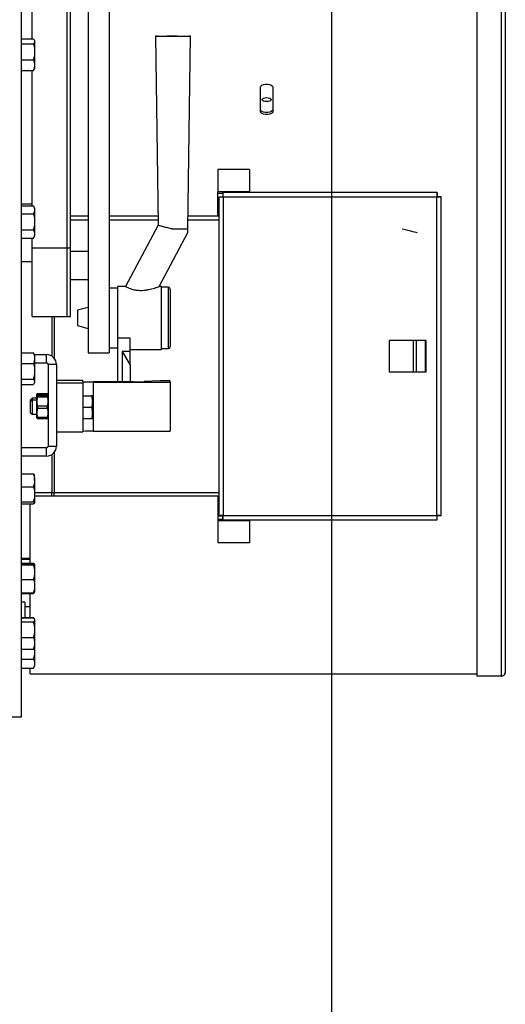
# Model space of a CAD drawing. Extents: x -13.5 to 60.2, y -0.1 to 41.9.
# Tile 26 of 57: x 23.117 to 23.392, y 17.221 to 17.78. Entities that reach past the tile are written whole.
import ezdxf

# ---------------------------------------------------------------- set-up
doc = ezdxf.new("R2010")
doc.units = 0
doc.header["$MEASUREMENT"] = 0
doc.layers.add('PAREDES', color=8, linetype='Continuous')

# ---------------------------------------------------------------- blocks, each defined once
blk = doc.blocks.new('LS- 19')
for p, q in [((-131.1137980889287, 57.59345115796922), (-131.1137980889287, 58.76536898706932)), ((-131.0641406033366, 58.54776093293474), (-131.0641406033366, 57.79991846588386)), ((-131.0760583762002, 58.52193902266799), (-131.0760583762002, 57.79991846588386)), ((-131.0879762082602, 57.85957647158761), (-131.0879762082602, 58.4759370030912)), ((-131.0879762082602, 57.85957647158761), (-131.0879762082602, 58.4759369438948)), ((-131.0859898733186, 57.85957647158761), (-131.0859898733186, 58.4759370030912)), ((-130.8555789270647, 58.09271489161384), (-130.8555789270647, 57.61647322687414)), ((-130.8416748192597, 58.09271489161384), (-130.8416748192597, 57.61647322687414)), ((-130.8393906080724, 58.09458762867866), (-130.8393906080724, 57.61863425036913)), ((-131.1078392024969, 57.97839055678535), (-131.1078392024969, 58.06378952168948)), ((-131.1137980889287, 57.97823297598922), (-131.10705911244, 57.97823297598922)), ((-131.0378578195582, 57.97966523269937), (-131.0363606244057, 57.87245085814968)), ((-131.0194488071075, 57.87042788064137), (-131.0179233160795, 57.97966523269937)), ((-131.1137980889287, 57.97528742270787), (-131.10705911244, 57.97528742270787)), ((-131.1063494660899, 57.97718087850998), (-131.1066106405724, 57.97763313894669)), ((-131.1063494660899, 57.97718087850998), (-131.1063494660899, 57.97676022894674)), ((-131.1063494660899, 57.97676022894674), (-131.1063494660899, 57.97078873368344)), ((-131.1063494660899, 57.97078873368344), (-131.1063494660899, 57.96326422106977)), ((-131.1137980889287, 57.96629010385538), (-131.10705911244, 57.96629010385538)), ((-131.1066106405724, 57.96083811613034), (-131.1063494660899, 57.96129043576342)), ((-131.1063494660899, 57.96326422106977), (-131.1063494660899, 57.96129043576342)), ((-131.1137980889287, 57.9602382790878), (-131.10705911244, 57.9602382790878)), ((-131.1078392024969, 57.88345842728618), (-131.1078392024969, 57.9602382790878)), ((-131.10705911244, 57.9602382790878), (-131.1066251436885, 57.96084652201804)), ((-130.9782330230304, 57.93683190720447), (-130.9782330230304, 57.95081960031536)), ((-130.9712809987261, 57.95081960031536), (-130.9712809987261, 57.93683190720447)), ((-131.002413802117, 57.90400940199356), (-131.002413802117, 57.89139642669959)), ((-130.9845370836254, 57.90400940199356), (-131.002413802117, 57.90400940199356)), ((-130.9845370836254, 57.90400940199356), (-130.9845370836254, 57.89139642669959)), ((-130.9845370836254, 57.89139642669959), (-131.002413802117, 57.89139642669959)), ((-131.002413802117, 57.89040322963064), (-131.002413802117, 57.89139642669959)), ((-131.002413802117, 57.87749225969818), (-131.002413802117, 57.89040322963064)), ((-130.9995797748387, 57.89040322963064), (-131.002413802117, 57.89040322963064)), ((-131.0019172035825, 57.88856234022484), (-131.0019172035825, 57.70751810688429)), ((-131.0019172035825, 57.88856234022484), (-130.999930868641, 57.88856234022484)), ((-130.8781245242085, 57.89089988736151), (-130.9995797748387, 57.89089988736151)), ((-130.9995797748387, 57.89089988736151), (-130.9995797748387, 57.8889134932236)), ((-130.999434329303, 57.88841695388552), (-130.999434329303, 57.70766349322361)), ((-130.8782699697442, 57.88841695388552), (-130.999434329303, 57.88841695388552)), ((-130.9845370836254, 57.89089988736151), (-130.9845370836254, 57.89139642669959)), ((-130.8782699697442, 57.70766349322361), (-130.8782699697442, 57.88841695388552)), ((-130.8781245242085, 57.89089988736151), (-130.8781245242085, 57.8889134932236)), ((-130.8757870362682, 57.88856234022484), (-130.8777733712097, 57.88856234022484)), ((-130.8757870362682, 57.70751810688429), (-130.8757870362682, 57.88856234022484)), ((-131.1078392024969, 57.8842756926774), (-131.1137980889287, 57.8842756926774)), ((-131.1137980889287, 57.88345842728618), (-131.10705911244, 57.88345842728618)), ((-131.1063494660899, 57.88222927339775), (-131.10705911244, 57.88345842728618)), ((-131.1137980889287, 57.87887437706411), (-131.10705911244, 57.87887437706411)), ((-131.1063494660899, 57.88222927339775), (-131.1063494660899, 57.88116646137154)), ((-131.1063494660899, 57.88116646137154), (-131.1063494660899, 57.87428724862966)), ((-131.0760583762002, 57.87749225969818), (-131.0859898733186, 57.87749225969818)), ((-131.0364310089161, 57.87749225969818), (-131.0641406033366, 57.87749225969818)), ((-131.002413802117, 57.87749225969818), (-131.0193501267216, 57.87749225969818)), ((-131.0019172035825, 57.87749225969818), (-131.002413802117, 57.87749225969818)), ((-131.1063494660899, 57.87428724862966), (-131.1063494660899, 57.8674049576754)), ((-131.0859898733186, 57.87550598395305), (-131.0760583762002, 57.87550598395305)), ((-131.0641406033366, 57.87550598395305), (-131.0364033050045, 57.87550598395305)), ((-131.0363608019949, 57.87246518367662), (-131.0547332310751, 57.83765723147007)), ((-131.0193778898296, 57.87550598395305), (-131.0019172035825, 57.87550598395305)), ((-131.1137980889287, 57.86970012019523), (-131.10705911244, 57.86970012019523)), ((-131.10705911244, 57.86510979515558), (-131.1063494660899, 57.86633883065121)), ((-131.1063494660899, 57.8674049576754), (-131.1063494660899, 57.86633883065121)), ((-131.0356394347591, 57.83766232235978), (-131.0194489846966, 57.86833647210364)), ((-131.0194488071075, 57.86833706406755), (-131.0194488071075, 57.87042788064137)), ((-131.1137980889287, 57.86510979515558), (-131.10705911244, 57.86510979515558)), ((-131.1078392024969, 57.85957647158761), (-131.1078392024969, 57.86510979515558)), ((-131.1078392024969, 57.85957647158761), (-131.0879762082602, 57.85957647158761)), ((-131.1078392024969, 57.82052638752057), (-131.1078392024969, 57.85957647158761)), ((-131.0879762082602, 57.85957647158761), (-131.0859898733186, 57.85957647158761)), ((-131.0879762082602, 57.82052638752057), (-131.0879762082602, 57.85957647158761)), ((-131.0859898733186, 57.82052638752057), (-131.0859898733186, 57.85957647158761)), ((-131.0760583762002, 57.85752117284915), (-131.0859898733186, 57.85752117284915)), ((-131.1078392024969, 57.85167043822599), (-131.1137980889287, 57.85167043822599)), ((-131.0859898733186, 57.84163084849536), (-131.0760583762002, 57.84163084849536)), ((-131.0591748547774, 57.83666509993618), (-131.0641406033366, 57.83666509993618)), ((-131.0547326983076, 57.83765817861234), (-131.0591748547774, 57.83765817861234)), ((-131.0591748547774, 57.80836543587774), (-131.0591748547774, 57.83765817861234)), ((-131.0343460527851, 57.83765817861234), (-131.0356850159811, 57.83765817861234)), ((-131.0343460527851, 57.80190474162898), (-131.0343460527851, 57.83765817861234)), ((-131.0303734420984, 57.83716163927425), (-131.0343460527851, 57.83716163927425)), ((-131.0303734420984, 57.80285934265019), (-131.0303734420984, 57.83716163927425)), ((-131.0293803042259, 57.8361684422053), (-131.0293803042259, 57.80382637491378)), ((-131.0760583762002, 57.82574040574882), (-131.0820173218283, 57.8241437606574)), ((-131.0820173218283, 57.8241437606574), (-131.0820173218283, 57.81541927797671)), ((-131.1078392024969, 57.82052638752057), (-131.0879762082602, 57.82052638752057)), ((-131.0965162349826, 57.82052638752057), (-131.0965162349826, 57.79806372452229)), ((-131.0953208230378, 57.82052638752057), (-131.0953208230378, 57.79701606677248)), ((-131.0879762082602, 57.82052638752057), (-131.0859898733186, 57.82052638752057)), ((-131.0820173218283, 57.81541927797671), (-131.0760583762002, 57.81382263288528)), ((-131.0522227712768, 57.80836543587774), (-131.0591748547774, 57.80836543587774)), ((-131.0591748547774, 57.78348554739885), (-131.0591748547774, 57.80836543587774)), ((-131.0522227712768, 57.80073241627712), (-131.0522227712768, 57.80836543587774)), ((-130.9050552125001, 57.78910186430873), (-130.9050552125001, 57.80697858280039)), ((-130.8914171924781, 57.80697858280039), (-130.9050552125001, 57.80697858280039)), ((-130.8914171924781, 57.78910186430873), (-130.8914171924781, 57.80697858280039)), ((-130.8896970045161, 57.80697858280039), (-130.8914171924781, 57.80697858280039)), ((-130.8896970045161, 57.78910186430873), (-130.8896970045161, 57.80697858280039)), ((-130.8847312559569, 57.80697858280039), (-130.8896970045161, 57.80697858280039)), ((-130.8847312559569, 57.78910186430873), (-130.8847312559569, 57.80697858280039)), ((-130.8841990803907, 57.80697858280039), (-130.8847312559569, 57.80697858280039)), ((-130.8841990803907, 57.78910186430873), (-130.8841990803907, 57.80697858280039)), ((-131.1137980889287, 57.80005710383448), (-131.10705911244, 57.80005710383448)), ((-131.1066201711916, 57.79944974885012), (-131.10705911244, 57.80005710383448)), ((-131.1063494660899, 57.79900352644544), (-131.1066104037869, 57.79945543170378)), ((-131.1063494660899, 57.79900352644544), (-131.1063494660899, 57.79703394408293)), ((-131.1063494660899, 57.79899760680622), (-131.0996457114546, 57.79899760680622)), ((-131.0996457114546, 57.79428012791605), (-131.0996457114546, 57.79899760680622)), ((-131.0760583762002, 57.79991846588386), (-131.0641406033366, 57.79991846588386)), ((-131.0641406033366, 57.80289793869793), (-131.0591748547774, 57.80289793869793)), ((-131.0522227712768, 57.80073241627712), (-131.0566919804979, 57.80073241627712)), ((-131.0566919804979, 57.80073241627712), (-131.0566919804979, 57.78348554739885)), ((-131.0566919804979, 57.80073241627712), (-131.0522227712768, 57.79289114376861)), ((-131.0522227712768, 57.80190474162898), (-131.0343460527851, 57.80190474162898)), ((-131.0522227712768, 57.79289114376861), (-131.0522227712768, 57.80073241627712)), ((-131.0343460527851, 57.80240139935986), (-131.0303734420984, 57.80240139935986)), ((-131.0303734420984, 57.80240139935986), (-131.0303734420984, 57.80285934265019)), ((-131.0293803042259, 57.80382637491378), (-131.0293803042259, 57.80339447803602)), ((-131.1137980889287, 57.79401078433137), (-131.10705911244, 57.79401078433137)), ((-131.1063494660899, 57.79703394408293), (-131.1063494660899, 57.78951138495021)), ((-131.1063494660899, 57.79428012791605), (-131.0996457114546, 57.79428012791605)), ((-131.1063494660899, 57.78951138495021), (-131.1063494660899, 57.78353574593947)), ((-131.0986525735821, 57.79328693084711), (-131.0986525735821, 57.74710545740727)), ((-131.0939350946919, 57.79328693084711), (-131.0986525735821, 57.79328693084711)), ((-131.0939350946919, 57.79328693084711), (-131.0939350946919, 57.74710545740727)), ((-131.0522227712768, 57.79289114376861), (-131.0522227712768, 57.78348554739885)), ((-130.8914171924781, 57.78910186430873), (-130.9050552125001, 57.78910186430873)), ((-130.8896970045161, 57.78910186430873), (-130.8914171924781, 57.78910186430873)), ((-130.8847312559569, 57.78910186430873), (-130.8896970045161, 57.78910186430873)), ((-130.8841990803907, 57.78910186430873), (-130.8847312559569, 57.78910186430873)), ((-131.1137980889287, 57.78501198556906), (-131.10705911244, 57.78501198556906)), ((-131.1066104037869, 57.78266129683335), (-131.1063494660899, 57.78311308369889)), ((-131.1063494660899, 57.78353574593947), (-131.1063494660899, 57.78311308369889)), ((-131.0790378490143, 57.78426054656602), (-131.0939350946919, 57.78426054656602)), ((-131.0939350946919, 57.78290435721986), (-131.0790378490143, 57.78290435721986)), ((-131.0790378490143, 57.78356309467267), (-131.0790378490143, 57.78426054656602)), ((-131.0790378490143, 57.78290435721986), (-131.0790378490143, 57.78321430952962)), ((-131.0790378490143, 57.78290435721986), (-131.0790378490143, 57.75509850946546)), ((-131.0502364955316, 57.78348554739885), (-131.0730789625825, 57.78348554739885)), ((-131.0730789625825, 57.78329185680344), (-131.0293803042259, 57.78329185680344)), ((-131.0730789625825, 57.78329185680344), (-131.0730789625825, 57.75548600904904)), ((-131.0353391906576, 57.7840280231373), (-131.0442775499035, 57.78380852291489)), ((-131.0442775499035, 57.78380852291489), (-131.0442775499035, 57.78356309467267)), ((-131.0293803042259, 57.7840280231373), (-131.0353391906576, 57.7840280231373)), ((-131.0293803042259, 57.78329185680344), (-131.0293803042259, 57.7840280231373)), ((-131.0293803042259, 57.78329185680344), (-131.0293803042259, 57.75548600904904)), ((-131.1137980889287, 57.78205962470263), (-131.10705911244, 57.78205962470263)), ((-131.1049302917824, 57.77665167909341), (-131.1051080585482, 57.77634373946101)), ((-131.1045346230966, 57.77606741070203), (-131.1045346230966, 57.77665167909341)), ((-131.0992259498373, 57.77665167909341), (-131.1045346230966, 57.77665167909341)), ((-131.0992259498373, 57.77606741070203), (-131.0992259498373, 57.77665167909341)), ((-131.0986525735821, 57.77634373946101), (-131.0988303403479, 57.77665167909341)), ((-131.1078392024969, 57.77416874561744), (-131.1088323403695, 57.77317566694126)), ((-131.1088323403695, 57.77317566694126), (-131.1088323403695, 57.77214233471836)), ((-131.1078392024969, 57.77313541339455), (-131.1088323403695, 57.77214233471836)), ((-131.1088323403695, 57.77214233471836), (-131.1088323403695, 57.76618338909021)), ((-131.1051080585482, 57.77416874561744), (-131.1078392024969, 57.77416874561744)), ((-131.1078392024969, 57.77416874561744), (-131.1078392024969, 57.77313541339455)), ((-131.1051080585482, 57.77313541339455), (-131.1078392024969, 57.77313541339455)), ((-131.1078392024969, 57.77313541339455), (-131.1078392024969, 57.76519019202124)), ((-131.1051080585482, 57.77531040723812), (-131.1051080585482, 57.77634373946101)), ((-131.1049302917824, 57.77561834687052), (-131.1051080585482, 57.77531040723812)), ((-131.1051080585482, 57.76301519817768), (-131.1051080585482, 57.77531040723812)), ((-131.1045949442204, 57.77574668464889), (-131.1045346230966, 57.77606741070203)), ((-131.1045346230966, 57.77606741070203), (-131.0992259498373, 57.77606741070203)), ((-131.1045346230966, 57.77503407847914), (-131.1045346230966, 57.77561834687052)), ((-131.0992259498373, 57.77561834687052), (-131.1045346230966, 57.77561834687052)), ((-131.1045346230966, 57.77503407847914), (-131.0992259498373, 57.77503407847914)), ((-131.0992259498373, 57.77606741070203), (-131.0991608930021, 57.77575035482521)), ((-131.0992259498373, 57.77503407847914), (-131.0992259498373, 57.77561834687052)), ((-131.0986525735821, 57.77531040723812), (-131.0988303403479, 57.77561834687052)), ((-131.0790378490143, 57.77561834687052), (-131.074152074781, 57.77561834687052)), ((-131.074152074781, 57.77561834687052), (-131.0735755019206, 57.7723906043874)), ((-131.0735755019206, 57.77561834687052), (-131.0735755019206, 57.7723906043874)), ((-131.0735755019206, 57.76593511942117), (-131.0735755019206, 57.7723906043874)), ((-131.1088323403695, 57.76618338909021), (-131.1078392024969, 57.76519019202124)), ((-131.1045346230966, 57.76857859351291), (-131.1045346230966, 57.76974713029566)), ((-131.0992259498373, 57.76974713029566), (-131.1045346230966, 57.76974713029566)), ((-131.1045346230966, 57.76857859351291), (-131.0992259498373, 57.76857859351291)), ((-131.0992259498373, 57.76857859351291), (-131.0992259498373, 57.76974713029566)), ((-131.0790378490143, 57.76916286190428), (-131.074152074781, 57.76916286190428)), ((-131.074152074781, 57.76916286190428), (-131.0735755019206, 57.76593511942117)), ((-131.0735755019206, 57.76270737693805), (-131.0735755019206, 57.76593511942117)), ((-131.1078392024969, 57.76519019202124), (-131.1051080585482, 57.76519019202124)), ((-131.1051080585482, 57.76301519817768), (-131.1049302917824, 57.76270737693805)), ((-131.1045346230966, 57.76270737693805), (-131.1045346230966, 57.76329164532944)), ((-131.0992259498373, 57.76329164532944), (-131.1045346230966, 57.76329164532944)), ((-131.1045346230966, 57.76270737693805), (-131.0992259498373, 57.76270737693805)), ((-131.0992259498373, 57.76270737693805), (-131.0992259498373, 57.76329164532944)), ((-131.0988303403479, 57.76270737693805), (-131.0986525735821, 57.76301519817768)), ((-131.0790378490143, 57.76270737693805), (-131.074152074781, 57.76270737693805)), ((-131.0939350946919, 57.75509850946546), (-131.0790378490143, 57.75509850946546)), ((-131.0730789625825, 57.75548600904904), (-131.0293803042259, 57.75548600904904)), ((-131.0996457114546, 57.7461122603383), (-131.1137980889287, 57.7461122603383)), ((-131.0996457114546, 57.74139478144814), (-131.0996457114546, 57.7461122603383)), ((-131.0986525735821, 57.74710545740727), (-131.0939350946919, 57.74710545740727)), ((-131.0953208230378, 57.74337632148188), (-131.0953208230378, 57.72057446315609)), ((-131.0996457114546, 57.74139478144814), (-131.1137980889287, 57.74139478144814)), ((-131.0965162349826, 57.74232866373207), (-131.0965162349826, 57.72057446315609)), ((-131.1137980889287, 57.73123407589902), (-131.10705911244, 57.73123407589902)), ((-131.1063494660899, 57.72759598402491), (-131.1063494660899, 57.7307019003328)), ((-131.1063494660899, 57.72759598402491), (-131.1063494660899, 57.71971919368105)), ((-131.1137980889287, 57.7239578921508), (-131.10705911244, 57.7239578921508)), ((-131.1137980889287, 57.71548049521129), (-131.10705911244, 57.71548049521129)), ((-131.0965162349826, 57.72057446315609), (-131.1063494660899, 57.72057446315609)), ((-131.1063494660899, 57.71971919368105), (-131.1063494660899, 57.71487988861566)), ((-131.0965162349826, 57.71858818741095), (-131.1063494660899, 57.71858818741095)), ((-131.0953208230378, 57.72057446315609), (-131.0965162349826, 57.72057446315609)), ((-131.0965162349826, 57.71858818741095), (-131.0965162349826, 57.72057446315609)), ((-131.0953208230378, 57.71858818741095), (-131.0965162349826, 57.71858818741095)), ((-131.0019172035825, 57.72057446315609), (-131.0953208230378, 57.72057446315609)), ((-131.0953208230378, 57.71858818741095), (-131.0953208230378, 57.72057446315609)), ((-131.002413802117, 57.71858818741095), (-131.0953208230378, 57.71858818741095)), ((-131.002413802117, 57.71858818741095), (-131.002413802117, 57.70567721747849)), ((-131.002413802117, 57.71858818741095), (-131.0019172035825, 57.71858818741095)), ((-131.1137980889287, 57.7142794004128), (-131.10705911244, 57.7142794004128)), ((-131.1088323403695, 57.68069266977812), (-131.1088323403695, 57.7142794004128)), ((-131.002413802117, 57.70567721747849), (-131.002413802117, 57.70468413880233)), ((-131.002413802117, 57.70567721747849), (-130.9995797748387, 57.70567721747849)), ((-130.9845370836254, 57.70468413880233), (-131.002413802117, 57.70468413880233)), ((-131.002413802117, 57.70468413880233), (-131.002413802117, 57.69207104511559)), ((-131.0019172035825, 57.70751810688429), (-130.999930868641, 57.70751810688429)), ((-130.9995797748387, 57.7051806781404), (-130.9995797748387, 57.70716695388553)), ((-130.9995797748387, 57.7051806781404), (-130.8781245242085, 57.7051806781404)), ((-130.999434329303, 57.70766349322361), (-130.8782699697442, 57.70766349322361)), ((-130.9845370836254, 57.7051806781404), (-130.9845370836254, 57.70468413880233)), ((-130.9845370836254, 57.70468413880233), (-130.9845370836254, 57.69207104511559)), ((-130.8781245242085, 57.7051806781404), (-130.8781245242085, 57.70716695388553)), ((-130.8757870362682, 57.70751810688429), (-130.8777733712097, 57.70751810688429)), ((-130.9845370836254, 57.69207104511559), (-131.002413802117, 57.69207104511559)), ((-131.1137980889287, 57.68345962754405), (-131.1088323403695, 57.68345962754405)), ((-131.1137980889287, 57.68287831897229), (-131.1088323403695, 57.68287831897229)), ((-131.1137980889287, 57.68069266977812), (-131.10705911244, 57.68069266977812)), ((-131.1137980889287, 57.68023070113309), (-131.10705911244, 57.68023070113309)), ((-131.1137980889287, 57.67963423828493), (-131.10705911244, 57.67963423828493)), ((-131.10705911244, 57.68069266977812), (-131.1069049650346, 57.68018689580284)), ((-131.106466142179, 57.6801003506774), (-131.10705911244, 57.68069266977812)), ((-131.1063494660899, 57.6799492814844), (-131.1064397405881, 57.68010555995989)), ((-131.1063494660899, 57.67993246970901), (-131.1063494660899, 57.67552091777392)), ((-131.1137980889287, 57.67140771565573), (-131.10705911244, 57.67140771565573)), ((-131.1063494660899, 57.67552091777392), (-131.1063494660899, 57.66759262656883)), ((-131.1063494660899, 57.66759262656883), (-131.1063494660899, 57.66407565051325)), ((-131.1137980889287, 57.66377753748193), (-131.10705911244, 57.66377753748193)), ((-131.1137980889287, 57.66331545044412), (-131.10705911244, 57.66331545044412)), ((-131.1088323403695, 57.64984708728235), (-131.1088323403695, 57.66331545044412)), ((-131.1064397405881, 57.66390256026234), (-131.1063494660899, 57.66405883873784)), ((-131.1118118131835, 57.65850254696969), (-131.1137980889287, 57.65850254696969)), ((-131.1118118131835, 57.65850254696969), (-131.1118118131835, 57.64984708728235)), ((-131.1118118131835, 57.65601973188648), (-131.1088323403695, 57.65601973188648)), ((-131.1137980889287, 57.64984708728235), (-131.10705911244, 57.64984708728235)), ((-131.1137980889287, 57.64961148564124), (-131.10705911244, 57.64961148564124)), ((-131.10705911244, 57.64984708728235), (-131.107018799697, 57.64973994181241)), ((-131.1070105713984, 57.64975201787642), (-131.10705911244, 57.64984708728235)), ((-131.1065148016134, 57.64898234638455), (-131.1067282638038, 57.64935196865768)), ((-131.1063494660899, 57.64869595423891), (-131.1065148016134, 57.64898234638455)), ((-131.1063494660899, 57.64869595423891), (-131.1063494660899, 57.64842601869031)), ((-131.1063494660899, 57.64842601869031), (-131.1063494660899, 57.64281017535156)), ((-131.1137980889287, 57.64724055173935), (-131.10705911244, 57.64724055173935)), ((-131.1063494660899, 57.64281017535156), (-131.1063494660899, 57.63513488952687)), ((-131.1137980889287, 57.63837979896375), (-131.10705911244, 57.63837979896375)), ((-131.1137980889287, 57.63188998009), (-131.10705911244, 57.63188998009)), ((-131.1065148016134, 57.63251923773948), (-131.1063494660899, 57.63280551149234)), ((-131.1064974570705, 57.6324940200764), (-131.1063494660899, 57.63072061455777)), ((-131.1063494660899, 57.63513488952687), (-131.1063494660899, 57.63280551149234)), ((-131.1063494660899, 57.63280551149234), (-131.1063494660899, 57.63072061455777)), ((-131.1137980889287, 57.6261433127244), (-131.10705911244, 57.6261433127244)), ((-131.1063494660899, 57.63072061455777), (-131.1063494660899, 57.62359336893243)), ((-131.1137980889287, 57.62104330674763), (-131.10705911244, 57.62104330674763)), ((-131.1088323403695, 57.61798155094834), (-131.1088323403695, 57.62104330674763)), ((-131.10705911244, 57.62104330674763), (-131.1069051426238, 57.62134035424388)), ((-131.1068833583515, 57.62132780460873), (-131.1063494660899, 57.62225257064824)), ((-131.1063494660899, 57.62359336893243), (-131.1063494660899, 57.62225257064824)), ((-131.1088323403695, 57.61777223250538), (-131.1088323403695, 57.61798155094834)), ((-131.1088323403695, 57.61777223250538), (-130.8555789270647, 57.61777223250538)), ((-130.8416748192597, 57.61647322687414), (-130.8555789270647, 57.61647322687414)), ((-131.126411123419, 57.59345115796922), (-131.1137980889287, 57.59345115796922))]:
    blk.add_line(p, q)
blk.add_lwpolyline([(-132.0393682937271, 57.61827993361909), (-131.8903956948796, 57.61827993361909), (-131.8903956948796, 57.28557446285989), (-130.9378614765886, 57.28557446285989), (-130.9378614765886, 59.07324564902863), (-131.8903956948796, 59.07324564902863), (-131.8903956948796, 58.74054017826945), (-132.0393682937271, 58.74054017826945), (-132.0393682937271, 57.61827993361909)])
at = {"flags": 128}
for points in [[(-131.0179233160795, 57.97966523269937), (-131.0181034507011, 57.97964066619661), (-131.0186372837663, 57.9796170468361), (-131.0195055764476, 57.97959514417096), (-131.0206769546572, 57.97957578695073), (-131.0221090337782, 57.97955962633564), (-131.0237500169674, 57.97954731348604), (-131.0255407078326, 57.9795392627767), (-131.0274163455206, 57.97953577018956), (-131.029309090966, 57.97953689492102), (-131.0311505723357, 57.97954269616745), (-131.0328741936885, 57.9795529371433), (-131.0344177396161, 57.97956726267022), (-131.0357253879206, 57.97958508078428), (-131.0367498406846, 57.97960579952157), (-131.0374541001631, 57.97962870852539), (-131.0378127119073, 57.9796529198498), (-131.0378127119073, 57.97967754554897), (-131.0374541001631, 57.97970175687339), (-131.0367498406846, 57.97972460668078), (-131.0357253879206, 57.97974538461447), (-131.0344177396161, 57.97976320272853), (-131.0328741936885, 57.97977746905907), (-131.0311505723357, 57.97978771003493), (-131.029309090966, 57.97979351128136), (-131.0274163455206, 57.97979469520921), (-131.0255407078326, 57.97979120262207), (-131.0237500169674, 57.97978315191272), (-131.0221090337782, 57.97977083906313), (-131.0206769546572, 57.97975467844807), (-131.0195055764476, 57.9797353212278), (-131.0186372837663, 57.97971341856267), (-131.0181034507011, 57.97968974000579), (-131.0179233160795, 57.97966523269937)], [(-130.9782330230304, 57.95081960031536), (-130.9780234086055, 57.95137770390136), (-130.9774198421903, 57.9518685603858), (-130.9764950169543, 57.95223285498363), (-130.9753606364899, 57.95242666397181), (-130.974153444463, 57.95242666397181), (-130.9730190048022, 57.95223285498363), (-130.9720942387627, 57.9518685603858), (-130.971490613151, 57.95137770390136), (-130.9712809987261, 57.95081960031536)], [(-130.9772398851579, 57.94369028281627), (-130.9770509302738, 57.94413632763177), (-130.9765126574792, 57.9445144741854), (-130.9757071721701, 57.94476718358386), (-130.9747570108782, 57.94485591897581), (-130.9738068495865, 57.94476718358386), (-130.9730013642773, 57.9445144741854), (-130.9724631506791, 57.94413632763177), (-130.9722741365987, 57.94369028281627), (-130.9724631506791, 57.94324417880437), (-130.9730013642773, 57.94286603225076), (-130.9738068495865, 57.94261332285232), (-130.9747570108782, 57.94252464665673), (-130.9757071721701, 57.94261332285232), (-130.9765126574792, 57.94286603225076), (-130.9770509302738, 57.94324417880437), (-130.9772398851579, 57.94369028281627)], [(-130.9712809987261, 57.93797185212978), (-130.971490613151, 57.93741374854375), (-130.9720942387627, 57.93692289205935), (-130.9730190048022, 57.93655859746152), (-130.974153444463, 57.93636478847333), (-130.9753606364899, 57.93636478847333), (-130.9764950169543, 57.93655859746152), (-130.9774198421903, 57.93692289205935), (-130.9780234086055, 57.93741374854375), (-130.9782330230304, 57.93797185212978)], [(-130.9712809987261, 57.93683190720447), (-130.971490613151, 57.93627374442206), (-130.9720942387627, 57.93578294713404), (-130.9730190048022, 57.93541865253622), (-130.974153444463, 57.93522478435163), (-130.9753606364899, 57.93522478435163), (-130.9764950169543, 57.93541865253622), (-130.9774198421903, 57.93578294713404), (-130.9780234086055, 57.93627374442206), (-130.9782330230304, 57.93683190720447)]]:
    blk.add_lwpolyline(points, dxfattribs=at)
for centre, radius, start, end in [((-131.0256337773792, 58.02144690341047), 0.1511456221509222, 269.1444715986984, 272.3452327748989), ((-131.030373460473, 57.83616848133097), 0.0009931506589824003, 0, 90), ((-131.099645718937, 57.79328693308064), 0.005710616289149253, 0, 90), ((-131.030373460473, 57.80339450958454), 0.000993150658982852, 270, 0), ((-131.099645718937, 57.79328693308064), 0.0009931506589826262, 0, 90), ((-131.0745679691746, 57.89805242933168), 0.1145765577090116, 267.7642000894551, 270.7446217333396), ((-131.0745679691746, 57.66872497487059), 0.1145765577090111, 89.25537826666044, 92.2357999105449), ((-131.0487474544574, 57.89805319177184), 0.1145773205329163, 269.2553659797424, 272.2357973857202), ((-131.0745668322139, 57.64083176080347), 0.1146639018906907, 89.25651367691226, 92.23466450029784), ((-131.099645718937, 57.74710542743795), 0.005710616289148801, 270, 0), ((-131.099645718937, 57.74710542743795), 0.0009931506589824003, 270, 0)]:
    blk.add_arc(centre, radius, start, end)
blk.add_ellipse((-130.8978905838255, 57.87042789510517), major_axis=(0.008441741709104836, -0.002091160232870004), ratio=0.01225393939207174, start_param=-1.567760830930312, end_param=-0.003035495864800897)
for points, knots in [([(-131.10705911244, 57.97823297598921), (-131.1068607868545, 57.97799379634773), (-131.1064605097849, 57.97751106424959), (-131.1063867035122, 57.97701201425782), (-131.1063494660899, 57.97676022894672)], [0, 0, 0, 0, 0.4954707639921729, 1, 1, 1, 1]), ([(-131.1063494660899, 57.97676022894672), (-131.1063503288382, 57.97672532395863), (-131.1063568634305, 57.97646094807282), (-131.1065116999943, 57.975962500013), (-131.1068755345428, 57.97551381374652), (-131.10705911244, 57.97528742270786)], [0, 0, 0, 0, 0.07007981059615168, 0.5307955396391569, 1, 1, 1, 1]), ([(-131.10705911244, 57.97528742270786), (-131.1067803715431, 57.97420311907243), (-131.1063992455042, 57.97272053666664), (-131.1063600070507, 57.97119779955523), (-131.1063494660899, 57.97078873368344)], [0, 0, 0, 0, 0.7313614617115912, 1, 1, 1, 1]), ([(-131.1063494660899, 57.97078873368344), (-131.1064289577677, 57.96965761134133), (-131.1065360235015, 57.96813412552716), (-131.1069519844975, 57.96666775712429), (-131.10705911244, 57.96629010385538)], [0, 0, 0, 0, 0.7424567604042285, 1, 1, 1, 1]), ([(-131.10705911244, 57.96629010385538), (-131.106860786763, 57.96579869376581), (-131.1064605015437, 57.96480686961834), (-131.1063867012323, 57.96378153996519), (-131.1063494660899, 57.96326422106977)], [0, 0, 0, 0, 0.4954609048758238, 1, 1, 1, 1]), ([(-131.1063494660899, 57.96326422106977), (-131.1063503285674, 57.96319249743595), (-131.1063568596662, 57.96264937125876), (-131.1065117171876, 57.96162526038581), (-131.1068755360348, 57.96070342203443), (-131.10705911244, 57.96023827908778)], [0, 0, 0, 0, 0.07009406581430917, 0.5307862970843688, 1, 1, 1, 1]), ([(-131.0019172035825, 57.88856234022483), (-131.0018798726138, 57.88855022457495), (-131.0018052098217, 57.88852599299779), (-131.0012310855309, 57.88848964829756), (-131.0004103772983, 57.88845329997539), (-130.9997596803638, 57.8884290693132), (-130.9994343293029, 57.8884169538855)], [0, 0, 0, 0, 0.2500010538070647, 0.5000078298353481, 0.7500019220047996, 0.9999999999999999, 0.9999999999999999, 0.9999999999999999, 0.9999999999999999]), ([(-130.9994343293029, 57.8884169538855), (-130.999446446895, 57.88874228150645), (-130.999470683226, 57.88939296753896), (-130.9995070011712, 57.89021371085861), (-130.9995434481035, 57.89078781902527), (-130.9995676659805, 57.89086253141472), (-130.9995797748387, 57.89089988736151)], [0, 0, 0, 0, 0.2499827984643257, 0.4999892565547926, 0.7499962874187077, 1, 1, 1, 1]), ([(-130.8781245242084, 57.89089988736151), (-130.8781366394, 57.89086253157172), (-130.8781608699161, 57.8907878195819), (-130.8781972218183, 57.89021371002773), (-130.8782335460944, 57.88939296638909), (-130.8782578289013, 57.8887422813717), (-130.8782699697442, 57.8884169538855)], [0, 0, 0, 0, 0.2500037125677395, 0.5000101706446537, 0.7500166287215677, 1, 1, 1, 1]), ([(-130.8782699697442, 57.8884169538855), (-130.8779446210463, 57.88842906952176), (-130.8772939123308, 57.88845330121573), (-130.8764731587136, 57.88848964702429), (-130.8758990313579, 57.88852599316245), (-130.8758243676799, 57.88855022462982), (-130.8757870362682, 57.88856234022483)], [0, 0, 0, 0, 0.24999490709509, 0.4999985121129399, 0.7500021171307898, 1, 1, 1, 1]), ([(-131.10705911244, 57.88345842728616), (-131.1068607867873, 57.88308617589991), (-131.1064605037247, 57.88233485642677), (-131.1063867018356, 57.88155827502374), (-131.1063494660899, 57.88116646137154)], [0, 0, 0, 0, 0.4954635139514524, 1, 1, 1, 1]), ([(-131.1063494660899, 57.88116646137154), (-131.1063503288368, 57.88111211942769), (-131.1063568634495, 57.88070052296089), (-131.1065117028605, 57.87992497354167), (-131.1068755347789, 57.87922670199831), (-131.10705911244, 57.8788743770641)], [0, 0, 0, 0, 0.07007904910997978, 0.5307923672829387, 1, 1, 1, 1]), ([(-131.10705911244, 57.8788743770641), (-131.1067803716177, 57.87776874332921), (-131.1063992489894, 57.87625700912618), (-131.1063600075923, 57.87470434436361), (-131.1063494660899, 57.87428724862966)], [0, 0, 0, 0, 0.7313678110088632, 1, 1, 1, 1]), ([(-131.1063494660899, 57.87428724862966), (-131.1064289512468, 57.87313385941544), (-131.1065360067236, 57.87158040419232), (-131.1069519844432, 57.87008518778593), (-131.10705911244, 57.86970012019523)], [0, 0, 0, 0, 0.7424669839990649, 1, 1, 1, 1]), ([(-131.0363071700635, 57.87245168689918), (-131.0362627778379, 57.87243022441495), (-131.0361671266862, 57.87238397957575), (-131.0349372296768, 57.87204849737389), (-131.0329849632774, 57.8715389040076), (-131.0308696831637, 57.87100476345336), (-131.0293310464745, 57.87061915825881), (-131.0285800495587, 57.87044384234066), (-131.0281994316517, 57.87035233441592), (-131.0279863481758, 57.87032873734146), (-131.0278905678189, 57.87031813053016)], [0, 0, 0, 0, 0.177758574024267, 0.3830132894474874, 0.5913954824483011, 0.8054037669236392, 0.912593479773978, 0.9521452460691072, 0.9784894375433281, 1, 1, 1, 1]), ([(-131.10705911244, 57.86970012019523), (-131.1068607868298, 57.86932736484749), (-131.1064605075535, 57.86857503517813), (-131.1063867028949, 57.86779733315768), (-131.1063494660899, 57.8674049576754)], [0, 0, 0, 0, 0.4954680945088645, 1, 1, 1, 1]), ([(-131.1063494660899, 57.8674049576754), (-131.1063503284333, 57.86735053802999), (-131.1063568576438, 57.86693850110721), (-131.1065117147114, 57.86616172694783), (-131.1068755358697, 57.86546257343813), (-131.10705911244, 57.86510979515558)], [0, 0, 0, 0, 0.07010446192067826, 0.5307941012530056, 1, 1, 1, 1]), ([(-131.0546552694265, 57.83761603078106), (-131.0546799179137, 57.83762602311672), (-131.0548045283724, 57.83767653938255), (-131.0541917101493, 57.83731938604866), (-131.0528098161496, 57.83664523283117), (-131.050658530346, 57.83589813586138), (-131.0480731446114, 57.83544185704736), (-131.0456241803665, 57.83539801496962), (-131.0434782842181, 57.83559393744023), (-131.0416621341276, 57.83589484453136), (-131.0399434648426, 57.83628455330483), (-131.0381566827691, 57.83677711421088), (-131.0366316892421, 57.83727443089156), (-131.0357567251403, 57.83759593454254), (-131.0356743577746, 57.83763973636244), (-131.0356425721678, 57.83765663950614)], [0, 0, 0, 0, 0.02438080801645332, 0.1232572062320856, 0.2220952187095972, 0.3193621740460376, 0.4123199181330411, 0.5058373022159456, 0.5719546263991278, 0.6399737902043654, 0.7072451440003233, 0.7762351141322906, 0.8745166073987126, 0.9515758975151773, 1, 1, 1, 1]), ([(-131.10705911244, 57.80005710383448), (-131.1068607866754, 57.79956614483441), (-131.1064604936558, 57.79857521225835), (-131.1063866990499, 57.79755080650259), (-131.1063494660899, 57.79703394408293)], [0, 0, 0, 0, 0.4954514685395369, 1, 1, 1, 1]), ([(-131.1063494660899, 57.79703394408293), (-131.106350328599, 57.79696227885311), (-131.1063568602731, 57.79641956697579), (-131.1065117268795, 57.79539647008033), (-131.1068755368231, 57.7944754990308), (-131.10705911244, 57.79401078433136)], [0, 0, 0, 0, 0.07008885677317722, 0.5307742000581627, 1, 1, 1, 1]), ([(-131.10705911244, 57.79401078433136), (-131.106780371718, 57.79292628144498), (-131.1063992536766, 57.79144345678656), (-131.1063600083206, 57.78992048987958), (-131.1063494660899, 57.78951138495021)], [0, 0, 0, 0, 0.731376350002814, 1, 1, 1, 1]), ([(-131.1063494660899, 57.78951138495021), (-131.1064289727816, 57.78838010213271), (-131.1065360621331, 57.7868563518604), (-131.1069519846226, 57.78538973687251), (-131.10705911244, 57.78501198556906)], [0, 0, 0, 0, 0.7424332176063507, 1, 1, 1, 1]), ([(-131.10705911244, 57.78501198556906), (-131.1068607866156, 57.78477222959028), (-131.1064604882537, 57.78428830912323), (-131.1063866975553, 57.78378811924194), (-131.1063494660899, 57.78353574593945)], [0, 0, 0, 0, 0.4954450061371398, 1, 1, 1, 1]), ([(-131.1063494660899, 57.78353574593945), (-131.106350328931, 57.78350078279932), (-131.1063568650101, 57.78323593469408), (-131.1065117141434, 57.78273623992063), (-131.1068755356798, 57.78228653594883), (-131.10705911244, 57.78205962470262)], [0, 0, 0, 0, 0.07006884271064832, 0.530776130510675, 1, 1, 1, 1]), ([(-131.1045346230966, 57.77665167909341), (-131.1047048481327, 57.77665167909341), (-131.1049618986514, 57.77665167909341), (-131.1048458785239, 57.77665167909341), (-131.1048066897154, 57.77665167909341)], [0, 0, 0, 0, 0.6622240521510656, 1, 1, 1, 1]), ([(-131.0989539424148, 57.77665167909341), (-131.0989147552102, 57.77665167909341), (-131.0987987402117, 57.77665167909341), (-131.0990557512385, 57.77665167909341), (-131.0992259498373, 57.77665167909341)], [0, 0, 0, 0, 0.3377770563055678, 1, 1, 1, 1]), ([(-131.1045346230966, 57.76974713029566), (-131.1046662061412, 57.77028940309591), (-131.1049325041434, 57.77138685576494), (-131.1049698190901, 57.77318211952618), (-131.1046868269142, 57.7743863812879), (-131.1045346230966, 57.77503407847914)], [0, 0, 0, 0, 0.3110185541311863, 0.6294399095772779, 1, 1, 1, 1]), ([(-131.1045346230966, 57.77561834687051), (-131.1047048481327, 57.77561834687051), (-131.1049618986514, 57.77561834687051), (-131.1048458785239, 57.77561834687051), (-131.1048066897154, 57.77561834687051)], [0, 0, 0, 0, 0.6622240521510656, 1, 1, 1, 1]), ([(-131.0989539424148, 57.77561834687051), (-131.0989147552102, 57.77561834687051), (-131.0987987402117, 57.77561834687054), (-131.0990557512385, 57.77561834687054), (-131.0992259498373, 57.77561834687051)], [0, 0, 0, 0, 0.3377770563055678, 1, 1, 1, 1]), ([(-131.0992259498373, 57.77503407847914), (-131.0990943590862, 57.77449181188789), (-131.0988280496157, 57.77339438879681), (-131.0987908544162, 57.77159902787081), (-131.099073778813, 57.77039481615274), (-131.0992259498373, 57.76974713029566)], [0, 0, 0, 0, 0.3110191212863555, 0.62943129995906, 1, 1, 1, 1]), ([(-131.0735755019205, 57.77561834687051), (-131.0735824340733, 57.77561834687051), (-131.0736110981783, 57.77561834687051), (-131.0739187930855, 57.77561834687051), (-131.074152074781, 57.77561834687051)], [0, 0, 0, 0, 0.2418408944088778, 1, 1, 1, 1]), ([(-131.0735755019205, 57.7723906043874), (-131.0735760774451, 57.77231404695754), (-131.0735842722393, 57.77122395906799), (-131.0738785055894, 57.77015590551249), (-131.074152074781, 57.76916286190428)], [0, 0, 0, 0, 0.0702305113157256, 1, 1, 1, 1]), ([(-131.1045346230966, 57.76329164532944), (-131.1046662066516, 57.76383391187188), (-131.1049325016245, 57.76493133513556), (-131.1049698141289, 57.76672669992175), (-131.1046868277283, 57.76793090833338), (-131.1045346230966, 57.76857859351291)], [0, 0, 0, 0, 0.3110185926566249, 0.629430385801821, 1, 1, 1, 1]), ([(-131.0992259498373, 57.76857859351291), (-131.0990943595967, 57.76803632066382), (-131.0988280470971, 57.76693886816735), (-131.0987908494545, 57.76514360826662), (-131.0990737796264, 57.7639393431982), (-131.0992259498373, 57.76329164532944)], [0, 0, 0, 0, 0.3110190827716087, 0.6294408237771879, 1, 1, 1, 1]), ([(-131.0735755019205, 57.76593511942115), (-131.0735760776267, 57.76585860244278), (-131.0735842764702, 57.76476889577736), (-131.0738785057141, 57.76370063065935), (-131.074152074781, 57.76270737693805)], [0, 0, 0, 0, 0.07021795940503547, 1, 1, 1, 1]), ([(-131.1048066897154, 57.76270737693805), (-131.1048458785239, 57.76270737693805), (-131.1049618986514, 57.76270737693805), (-131.1047048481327, 57.76270737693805), (-131.1045346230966, 57.76270737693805)], [0, 0, 0, 0, 0.3377759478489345, 1, 1, 1, 1]), ([(-131.0992259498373, 57.76270737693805), (-131.0990557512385, 57.76270737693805), (-131.0987987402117, 57.76270737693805), (-131.0989147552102, 57.76270737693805), (-131.0989539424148, 57.76270737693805)], [0, 0, 0, 0, 0.6622229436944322, 1, 1, 1, 1]), ([(-131.074152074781, 57.76270737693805), (-131.0739187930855, 57.76270737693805), (-131.0736110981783, 57.76270737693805), (-131.0735824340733, 57.76270737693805), (-131.0735755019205, 57.76270737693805)], [0, 0, 0, 0, 0.7581591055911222, 1, 1, 1, 1]), ([(-131.10705911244, 57.73123407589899), (-131.1068607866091, 57.73064322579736), (-131.1064604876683, 57.72945065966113), (-131.1063866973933, 57.72821795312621), (-131.1063494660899, 57.72759598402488)], [0, 0, 0, 0, 0.4954443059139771, 1, 1, 1, 1]), ([(-131.1063494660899, 57.73063358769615), (-131.1063503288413, 57.73064783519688), (-131.1063568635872, 57.73075575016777), (-131.106511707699, 57.7309587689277), (-131.1068755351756, 57.73114174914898), (-131.10705911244, 57.73123407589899)], [0, 0, 0, 0, 0.07007725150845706, 0.5307867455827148, 1, 1, 1, 1]), ([(-131.1063494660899, 57.72759598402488), (-131.106350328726, 57.72750975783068), (-131.1063568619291, 57.72685672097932), (-131.10651171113, 57.72562536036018), (-131.1068755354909, 57.72451709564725), (-131.10705911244, 57.72395789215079)], [0, 0, 0, 0, 0.07008449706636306, 0.5307871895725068, 1, 1, 1, 1]), ([(-131.10705911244, 57.72395789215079), (-131.1067803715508, 57.7229362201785), (-131.106399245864, 57.72153927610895), (-131.1063600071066, 57.72010460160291), (-131.1063494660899, 57.71971919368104)], [0, 0, 0, 0, 0.7313621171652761, 1, 1, 1, 1]), ([(-131.1063494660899, 57.71971919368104), (-131.1064289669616, 57.71865342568), (-131.1065360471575, 57.71721793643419), (-131.1069519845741, 57.71583633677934), (-131.10705911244, 57.71548049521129)], [0, 0, 0, 0, 0.7424423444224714, 1, 1, 1, 1]), ([(-131.10705911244, 57.71548049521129), (-131.1068607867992, 57.71538297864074), (-131.1064605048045, 57.71518616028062), (-131.1063867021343, 57.71498259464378), (-131.1063494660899, 57.71487988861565)], [0, 0, 0, 0, 0.4954648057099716, 1, 1, 1, 1]), ([(-131.1063494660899, 57.71487988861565), (-131.1063503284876, 57.71486568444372), (-131.1063568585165, 57.71475813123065), (-131.1065117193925, 57.71455454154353), (-131.1068755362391, 57.71437167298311), (-131.10705911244, 57.7142794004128)], [0, 0, 0, 0, 0.07009913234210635, 0.5307867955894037, 1, 1, 1, 1]), ([(-130.9994343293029, 57.7076634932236), (-130.9997596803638, 57.70765137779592), (-131.0004103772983, 57.70762714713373), (-131.0012310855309, 57.70759079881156), (-131.0018052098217, 57.7075544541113), (-131.0018798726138, 57.70753022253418), (-131.0019172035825, 57.70751810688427)], [0, 0, 0, 0, 0.2499980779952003, 0.4999921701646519, 0.7499989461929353, 1, 1, 1, 1]), ([(-130.9995797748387, 57.70518067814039), (-130.999567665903, 57.70521798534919), (-130.9995434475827, 57.70529260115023), (-130.999507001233, 57.705866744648), (-130.9994706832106, 57.70668747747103), (-130.9994464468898, 57.70733816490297), (-130.9994343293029, 57.7076634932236)], [0, 0, 0, 0, 0.2499992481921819, 0.5000077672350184, 0.7500157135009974, 1, 1, 1, 1]), ([(-130.8782699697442, 57.7076634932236), (-130.8782578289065, 57.70733816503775), (-130.8782335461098, 57.70668747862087), (-130.8781972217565, 57.70586674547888), (-130.8781608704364, 57.70529260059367), (-130.8781366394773, 57.70521798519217), (-130.8781245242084, 57.70518067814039)], [0, 0, 0, 0, 0.2499848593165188, 0.4999928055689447, 0.7500007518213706, 1, 1, 1, 1]), ([(-130.8757870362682, 57.70751810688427), (-130.8758243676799, 57.7075302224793), (-130.8758990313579, 57.70755445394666), (-130.8764731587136, 57.70759080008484), (-130.8772939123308, 57.70762714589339), (-130.8779446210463, 57.70765137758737), (-130.8782699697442, 57.7076634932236)], [0, 0, 0, 0, 0.2499978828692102, 0.50000148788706, 0.7500050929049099, 0.9999999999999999, 0.9999999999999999, 0.9999999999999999, 0.9999999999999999]), ([(-131.10705911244, 57.68023070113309), (-131.1068607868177, 57.68018227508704), (-131.1064605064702, 57.68008453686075), (-131.1063867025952, 57.67998346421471), (-131.1063494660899, 57.67993246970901)], [0, 0, 0, 0, 0.4954667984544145, 1, 1, 1, 1]), ([(-131.1063494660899, 57.67993246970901), (-131.1063503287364, 57.67992540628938), (-131.1063568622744, 57.67987190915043), (-131.1065117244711, 57.67977089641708), (-131.1068755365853, 57.67968006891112), (-131.10705911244, 57.67963423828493)], [0, 0, 0, 0, 0.07007970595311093, 0.5307717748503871, 1, 1, 1, 1]), ([(-131.10705911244, 57.67963423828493), (-131.1068607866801, 57.67896624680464), (-131.1064604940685, 57.67761800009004), (-131.106386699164, 57.67622417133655), (-131.1063494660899, 57.67552091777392)], [0, 0, 0, 0, 0.4954519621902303, 1, 1, 1, 1]), ([(-131.1063494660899, 57.67552091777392), (-131.1063503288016, 57.67542344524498), (-131.1063568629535, 57.67468519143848), (-131.1065117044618, 57.6732929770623), (-131.1068755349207, 57.6720399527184), (-131.10705911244, 57.67140771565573)], [0, 0, 0, 0, 0.07008108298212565, 0.5307918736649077, 1, 1, 1, 1]), ([(-131.10705911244, 57.67140771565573), (-131.1067803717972, 57.67048815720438), (-131.1063992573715, 57.66923087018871), (-131.1063600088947, 57.6679395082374), (-131.1063494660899, 57.66759262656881)], [0, 0, 0, 0, 0.7313830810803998, 1, 1, 1, 1]), ([(-131.1063494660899, 57.66759262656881), (-131.1064289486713, 57.66663333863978), (-131.1065360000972, 57.66534131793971), (-131.1069519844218, 57.66409778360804), (-131.10705911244, 57.66377753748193)], [0, 0, 0, 0, 0.7424710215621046, 1, 1, 1, 1]), ([(-131.10705911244, 57.66377753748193), (-131.1068607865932, 57.66382597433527), (-131.1064604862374, 57.66392373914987), (-131.1063866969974, 57.66402470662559), (-131.1063494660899, 57.66407565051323)], [0, 0, 0, 0, 0.4954425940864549, 1, 1, 1, 1]), ([(-131.1065355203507, 57.66390717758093), (-131.1065842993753, 57.66378453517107), (-131.1066641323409, 57.66358381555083), (-131.1069484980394, 57.66339060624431), (-131.10705911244, 57.66331545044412)], [0, 0, 0, 0, 0.6110135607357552, 1, 1, 1, 1]), ([(-131.10705911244, 57.64961148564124), (-131.1068607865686, 57.64941899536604), (-131.1064604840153, 57.64903047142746), (-131.1063866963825, 57.6486287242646), (-131.1063494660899, 57.64842601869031)], [0, 0, 0, 0, 0.4954399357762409, 1, 1, 1, 1]), ([(-131.1063494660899, 57.64842601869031), (-131.1063503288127, 57.64839792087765), (-131.1063568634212, 57.64818509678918), (-131.1065117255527, 57.64778388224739), (-131.1068755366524, 57.64742276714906), (-131.10705911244, 57.64724055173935)], [0, 0, 0, 0, 0.07007388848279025, 0.5307677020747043, 1, 1, 1, 1]), ([(-131.10705911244, 57.64724055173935), (-131.1068607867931, 57.64652102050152), (-131.1064605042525, 57.64506878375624), (-131.1063867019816, 57.64356758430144), (-131.1063494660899, 57.64281017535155)], [0, 0, 0, 0, 0.4954641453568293, 1, 1, 1, 1]), ([(-131.1063494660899, 57.64281017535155), (-131.1063503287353, 57.6427051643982), (-131.106356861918, 57.64190987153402), (-131.1065117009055, 57.6404104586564), (-131.1068755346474, 57.63906079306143), (-131.10705911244, 57.63837979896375)], [0, 0, 0, 0, 0.07008693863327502, 0.5307983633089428, 1, 1, 1, 1]), ([(-131.10705911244, 57.63837979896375), (-131.1067803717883, 57.63759762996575), (-131.1063992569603, 57.63652819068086), (-131.1063600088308, 57.63542990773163), (-131.1063494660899, 57.63513488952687)], [0, 0, 0, 0, 0.731382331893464, 1, 1, 1, 1]), ([(-131.1063494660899, 57.63513488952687), (-131.1064289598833, 57.63431902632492), (-131.1065360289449, 57.63322015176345), (-131.1069519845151, 57.63216240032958), (-131.10705911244, 57.63188998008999)], [0, 0, 0, 0, 0.7424534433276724, 1, 1, 1, 1]), ([(-131.10705911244, 57.63188998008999), (-131.1068381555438, 57.6320817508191), (-131.1065966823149, 57.63229132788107), (-131.1065320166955, 57.63250750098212), (-131.1065265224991, 57.6325258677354)], [0, 0, 0, 0, 0.9150368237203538, 0.9999999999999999, 0.9999999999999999, 0.9999999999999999, 0.9999999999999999]), ([(-131.1063494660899, 57.63072061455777), (-131.1063503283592, 57.63061209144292), (-131.1063568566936, 57.62979045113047), (-131.1065117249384, 57.62824131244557), (-131.1068755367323, 57.62684691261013), (-131.10705911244, 57.6261433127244)], [0, 0, 0, 0, 0.07010668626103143, 0.5307853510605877, 1, 1, 1, 1]), ([(-131.10705911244, 57.6261433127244), (-131.1067803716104, 57.62552867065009), (-131.1063992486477, 57.6246882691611), (-131.1063600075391, 57.62382521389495), (-131.1063494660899, 57.62359336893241)], [0, 0, 0, 0, 0.731367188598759, 1, 1, 1, 1]), ([(-131.1063494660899, 57.62359336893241), (-131.1064289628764, 57.62295221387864), (-131.106536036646, 57.62208864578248), (-131.10695198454, 57.62125739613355), (-131.10705911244, 57.62104330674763)], [0, 0, 0, 0, 0.7424487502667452, 1, 1, 1, 1]), ([(-130.8393906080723, 57.61863425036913), (-130.83942493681, 57.61835797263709), (-130.8394935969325, 57.61780539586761), (-130.8400218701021, 57.61710276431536), (-130.8407768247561, 57.61660016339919), (-130.8413754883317, 57.61651553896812), (-130.8416748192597, 57.61647322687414)], [0, 0, 0, 0, 0.249984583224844, 0.4999884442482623, 0.7499949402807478, 1, 1, 1, 1]), ([(-130.8416748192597, 57.61656888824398), (-130.8413754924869, 57.61661165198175), (-130.8407768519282, 57.61669717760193), (-130.8400218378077, 57.61717807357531), (-130.8394936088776, 57.61784693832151), (-130.8394249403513, 57.61837182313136), (-130.8393906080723, 57.61863425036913)], [0, 0, 0, 0, 0.2500075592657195, 0.5000042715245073, 0.7500165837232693, 1, 1, 1, 1])]:
    blk.add_open_spline(points, degree=3, knots=knots)

msp = doc.modelspace()

# ---------------------------------------------------------------- block references
at = {"layer": 'PAREDES', "lineweight": -3}
msp.add_blockref('LS- 19', (154.23152521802, -40.20945083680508), dxfattribs=at)

doc.saveas('drawing.dxf')
